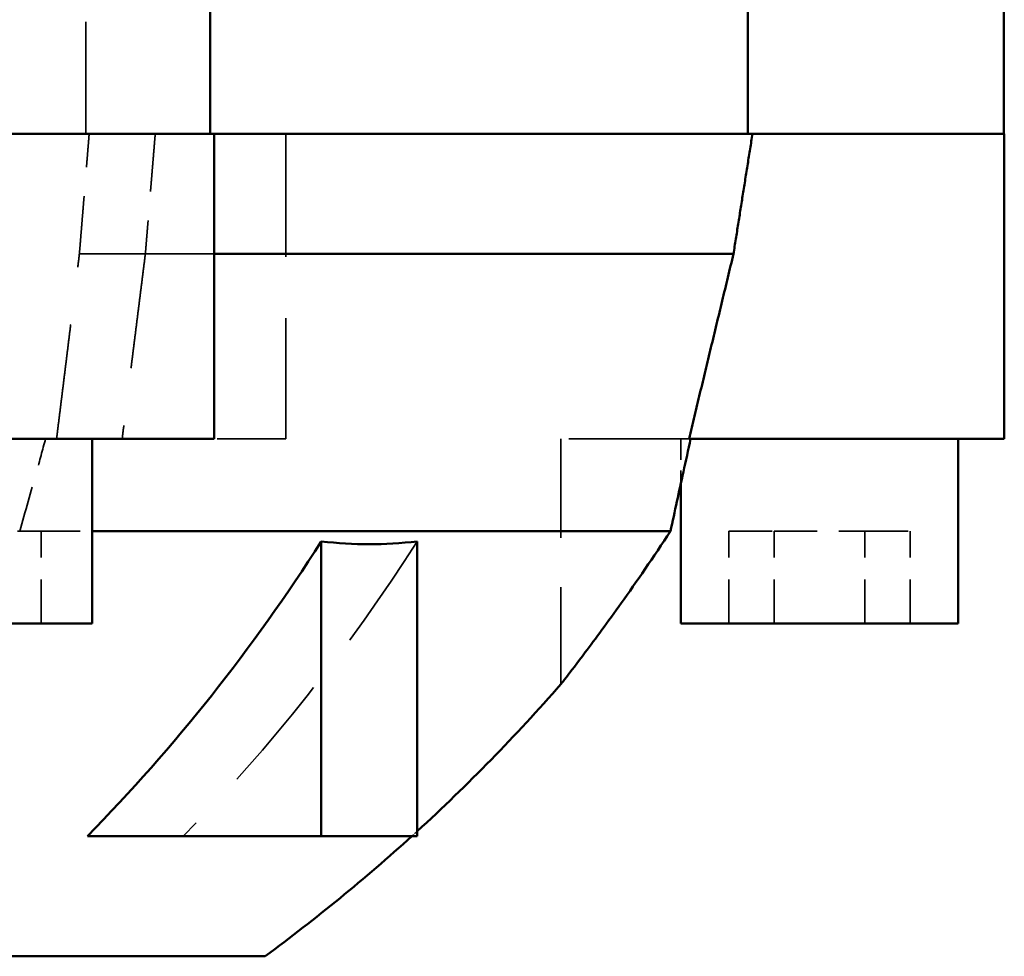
# Model space of a CAD drawing. Header units: millimetres. Extents: x -34725 to 178350, y -13707 to 126150.
# Tile 117 of 256: x 40379 to 40486, y 8177 to 8279. Entities that reach past the tile are written whole.
import ezdxf

# ---------------------------------------------------------------- set-up
doc = ezdxf.new("R2010")
doc.units = ezdxf.units.MM
doc.linetypes.add('DASHED', pattern=[0.75, 0.5, -0.25])
for name, color, linetype, lineweight in [('AM_0', 7, 'CONTINUOUS', 50), ('P-AM_0', 7, 'CONTINUOUS', 50), ('Sichtbar (ISO)', 7, 'CONTINUOUS', 50), ('Verdeckt (ISO)', 7, 'DASHED', 35)]:
    doc.layers.add(name, color=color, linetype=linetype, lineweight=lineweight)

# ---------------------------------------------------------------- blocks, each defined once
blk = doc.blocks.new('A$C5cacc3fa')
at = {"layer": 'Sichtbar (ISO)'}
for p, q in [((-1491.33, -2030.27), (-1491.33, -2028.79)), ((-1458.33, -2028.79), (-1491.33, -2028.79)), ((-1458.33, -2028.79), (-1458.33, -2030.27)), ((-1458.33, -2028.84), (-1438.4, -2028.84)), ((-1491.33, -2030.27), (-1491.33, -2062.91)), ((-1458.33, -2030.27), (-1458.33, -2056.04)), ((-1511.33, -2033.79), (-1511.33, -2063.79)), ((-1491.33, -2033.79), (-1511.33, -2033.79)), ((-1458.33, -2114.3), (-1458.33, -2056.04)), ((-1443.56, -2056.54), (-1458.33, -2056.54)), ((-1471.33, -2114.3), (-1471.33, -2058.1)), ((-1496.13, -2063.79), (-1511.33, -2063.79)), ((-1501.33, -2127.52), (-1501.33, -2064.92)), ((-1502.43, -2092.33), (-1534.33, -2092.33)), ((-1534.33, -2092.33), (-1534.33, -2102.71)), ((-1534.33, -2102.71), (-1502.43, -2102.71)), ((-1534.33, -2102.71), (-1534.33, -2128.02)), ((-1547.33, -2628.79), (-1547.33, -2108.79)), ((-1491.33, -2114.89), (-1491.33, -2114.3)), ((-1458.33, -2114.3), (-1491.33, -2114.3)), ((-1491.33, -2114.89), (-1491.33, -2149.63)), ((-1458.33, -2114.3), (-1458.33, -2114.89)), ((-1458.33, -2114.73), (-1438.33, -2114.73)), ((-1458.33, -2114.89), (-1458.33, -2149.63)), ((-1511.33, -2127.52), (-1511.33, -2157.52)), ((-1491.33, -2127.52), (-1511.33, -2127.52))]:
    blk.add_line(p, q, dxfattribs=at)
for start, end in [(131.1471, 137.5218), (137.7472, 143.6282)]:
    blk.add_arc((-1386.29, -2227.39), 200, start, end, dxfattribs=at)
blk.add_ellipse((-1386.15, -2248.2), major_axis=(200.12, -0.54), ratio=0.892867, start_param=2.193251, end_param=2.406947, dxfattribs=at)
for points, weights in [([(-1458.33, -2056.04), (-1464.85, -2057.08), (-1471.33, -2058.1)], [1, 1.00000581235, 1]), ([(-1471.33, -2058.1), (-1481.42, -2060.53), (-1491.33, -2062.91)], [1, 1.0000324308, 1])]:
    blk.add_rational_spline(points, weights, degree=2, dxfattribs=at)
for points, knots in [([(-1491.33, -2062.74), (-1492.53, -2063), (-1493.73, -2063.26), (-1497.06, -2063.99), (-1499.2, -2064.46), (-1501.33, -2064.92)], [3.0150004, 3.0150004, 3.0150004, 3.0150004, 3.3549461, 3.3549461, 3.9628977, 3.9628977, 3.9628977, 3.9628977]), ([(-1501.33, -2064.92), (-1504.15, -2066.78), (-1506.79, -2068.59), (-1511.17, -2071.71), (-1512.99, -2073.05), (-1515.61, -2075.02), (-1516.52, -2075.73), (-1517.49, -2076.48), (-1517.74, -2076.67), (-1517.87, -2076.78), (-1517.89, -2076.79), (-1517.89, -2076.79)], [-76.122252, -76.122252, -76.122252, -76.122252, -73.81835, -73.81835, -71.778538, -71.778538, -70.113111, -70.113111, -69.048394, -69.048394, -68.664743, -68.664743, -68.664743, -68.664743]), ([(-1502.43, -2092.33), (-1502.64, -2094.1), (-1502.74, -2095.83), (-1502.74, -2097.52), (-1502.74, -2099.21), (-1502.64, -2100.95), (-1502.43, -2102.71)], [-1.122726, -1.122726, -1.122726, -1.122726, 0, 0, 0, 1.122726, 1.122726, 1.122726, 1.122726])]:
    blk.add_open_spline(points, degree=3, knots=knots, dxfattribs=at)
at = {"layer": 'Verdeckt (ISO)', "ltscale": 9.523383}
for p, q in [((-1511.33, -2038.97), (-1501.33, -2038.97)), ((-1511.33, -2043.88), (-1501.33, -2043.88)), ((-1511.33, -2053.7), (-1501.33, -2053.7)), ((-1511.33, -2058.6), (-1501.33, -2058.6)), ((-1511.33, -2133.03), (-1501.33, -2133.03))]:
    blk.add_line(p, q, dxfattribs=at)
at = {"layer": 'Verdeckt (ISO)', "ltscale": 9.347156}
for p, q in [((-1501.33, -2043.88), (-1501.33, -2038.97)), ((-1501.33, -2053.7), (-1501.33, -2043.88)), ((-1501.33, -2058.6), (-1501.33, -2053.7)), ((-1501.33, -2135.58), (-1501.33, -2133.03))]:
    blk.add_line(p, q, dxfattribs=at)
at = {"layer": 'Verdeckt (ISO)', "ltscale": 26.043617}
blk.add_line((-1491.33, -2062.91), (-1491.33, -2076.79), dxfattribs=at)
at = {"layer": 'Verdeckt (ISO)', "ltscale": 4.575207}
blk.add_line((-1491.33, -2063.79), (-1496.13, -2063.79), dxfattribs=at)
at = {"layer": 'Verdeckt (ISO)', "ltscale": 21.417301}
blk.add_line((-1491.33, -2076.79), (-1517.89, -2076.79), dxfattribs=at)
at = {"layer": 'Verdeckt (ISO)', "ltscale": 0.997197}
blk.add_line((-1491.33, -2106.79), (-1491.33, -2106.53), dxfattribs=at)
at = {"layer": 'Verdeckt (ISO)', "ltscale": 26.608612}
blk.add_line((-1458.33, -2106.53), (-1491.33, -2106.53), dxfattribs=at)
at = {"layer": 'Verdeckt (ISO)', "ltscale": 14.414419}
blk.add_line((-1491.33, -2106.79), (-1491.33, -2114.3), dxfattribs=at)
at = {"layer": 'Verdeckt (ISO)', "ltscale": 28.947098}
blk.add_line((-1471.33, -2128.89), (-1471.33, -2114.3), dxfattribs=at)
at = {"layer": 'Verdeckt (ISO)', "ltscale": 8.435425}
blk.add_line((-1501.33, -2133.03), (-1501.33, -2127.52), dxfattribs=at)
at = {"layer": 'Verdeckt (ISO)', "ltscale": 24.189648}
blk.add_line((-1458.33, -2128.19), (-1438.33, -2128.19), dxfattribs=at)
at = {"layer": 'Verdeckt (ISO)', "ltscale": 0.749319}
blk.add_arc((-1386.29, -2227.39), 200, 137.5218, 137.7472, dxfattribs=at)
at = {"layer": 'Verdeckt (ISO)', "ltscale": 25.861143}
blk.add_ellipse((-1386.15, -2237.82), major_axis=(200.12, -0.54), ratio=0.892867, start_param=2.193251, end_param=2.406948, dxfattribs=at)
at = {"layer": 'Verdeckt (ISO)', "ltscale": 12.550978}
blk.add_rational_spline([(-1458.33, -2120.68), (-1464.85, -2121.22), (-1471.33, -2121.75)], [1, 1.00000598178, 1], degree=2, dxfattribs=at)
at = {"layer": 'Verdeckt (ISO)', "ltscale": 24.952312}
blk.add_rational_spline([(-1471.33, -2121.75), (-1481.42, -2123.02), (-1491.33, -2124.26)], [1, 1.00003339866, 1], degree=2, dxfattribs=at)
at = {"layer": 'Verdeckt (ISO)', "ltscale": 12.546185}
blk.add_rational_spline([(-1471.33, -2128.89), (-1464.85, -2128.36), (-1458.33, -2127.83)], [1, 1.0000058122, 1], degree=2, dxfattribs=at)
at = {"layer": 'Verdeckt (ISO)', "ltscale": 24.930536}
blk.add_rational_spline([(-1491.33, -2131.36), (-1481.42, -2130.13), (-1471.33, -2128.89)], [1, 1.00003243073, 1], degree=2, dxfattribs=at)
at = {"layer": 'Verdeckt (ISO)', "ltscale": 9.893517}
blk.add_open_spline([(-1501.33, -2135.35), (-1499.2, -2134.74), (-1497.06, -2134.13), (-1493.73, -2133.2), (-1492.53, -2132.88), (-1491.33, -2132.55)], degree=3, knots=[2.7469945, 2.7469945, 2.7469945, 2.7469945, 3.3549461, 3.3549461, 3.6948918, 3.6948918, 3.6948918, 3.6948918], dxfattribs=at)
blk = doc.blocks.new('PP_DRIVE DETAIL TOP VIEW_klein_1')
at = {"layer": 'AM_0', "rotation": 179.9999999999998}
blk.add_blockref('A$C5cacc3fa', (-3251.33, -838.79), dxfattribs=at)

msp = doc.modelspace()

# ---------------------------------------------------------------- block references
at = {"layer": 'P-AM_0', "xscale": -1, "rotation": 90}
msp.add_blockref('PP_DRIVE DETAIL TOP VIEW_klein_1', (41675.64, 6473.188), dxfattribs=at)

doc.saveas('drawing.dxf')
